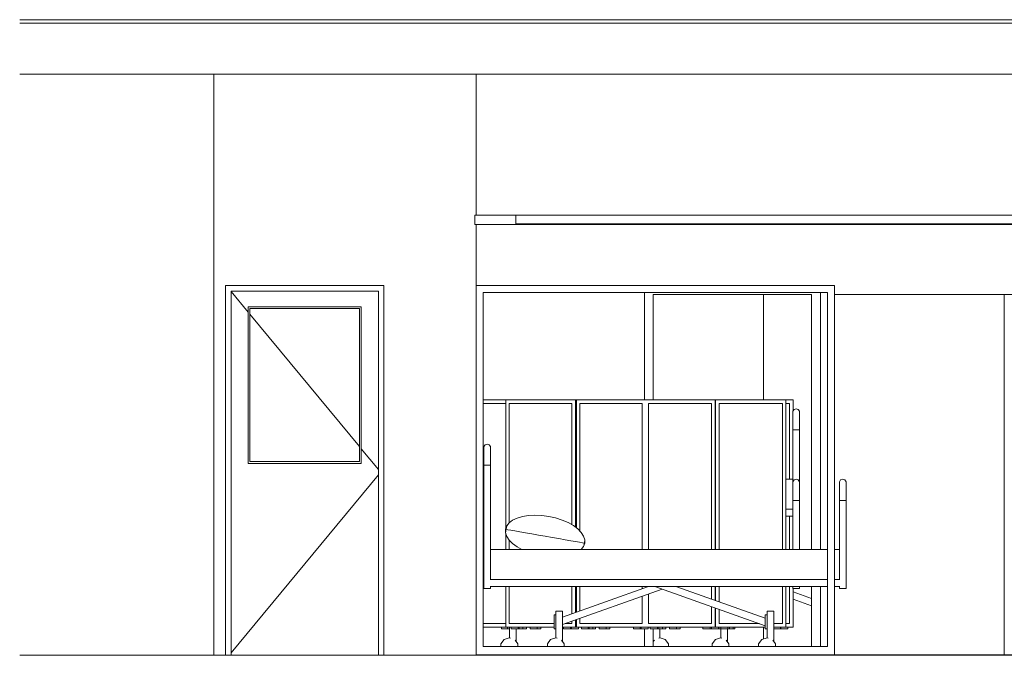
# Model space of a CAD drawing. Header units: millimetres. Extents: x -30280 to 309309, y -17460 to 4378.
# Tile 79 of 256: x 36809 to 42403, y -12544 to -8934. Entities that reach past the tile are written whole.
import ezdxf

# ---------------------------------------------------------------- set-up
doc = ezdxf.new("R2010")
doc.units = ezdxf.units.MM
doc.header["$MEASUREMENT"] = 0
doc.linetypes.add('Wipeout_Contour', pattern=[1000, 0, -1000])
for name, color, linetype, lineweight in [('P1_P2_PLANTA PRIMERA_2_10_ESTR_Fotjats_Pluma_Nº__1', 7, 'Continuous', 5), ('P1_P2_PLANTA PRIMERA_2_Nuevo_07_CR_Cel Ras pladur_Pluma_Nº__1', 7, 'Continuous', 5), ('P1_P2_PLANTA PRIMERA_2_Nuevo_07_CR_Cel Ras_lames_Pluma_Nº__1', 7, 'Continuous', 5), ('P1_P2_PLANTA PRIMERA_2_Nuevo_08_E_Envans secs_Pluma_Nº__1', 7, 'Continuous', 5), ('P1_P2_PLANTA PRIMERA_2_Nuevo_08_E_Envans secs_Pluma_Nº__47', 7, 'Continuous', 20), ('P1_P2_PLANTA PRIMERA_2_Nuevo_09_EI_Equipament_Pluma_Nº__1', 7, 'Continuous', 5), ('P1_P2_PLANTA PRIMERA_2_Nuevo_09_EI_Mobiliari general_Pluma_Nº__1', 7, 'Continuous', 5), ('P1_P2_PLANTA PRIMERA_2_Nuevo_12_FAÇ_Façana_Pluma_Nº__1', 7, 'Continuous', 5), ('P1_P2_PLANTA PRIMERA_2_Nuevo_14_PAV_Soft Light Grey 0554_Pluma_Nº__29', 7, 'Continuous', 20)]:
    doc.layers.add(name, color=color, linetype=linetype, lineweight=lineweight)
for name, color, linetype in [('P1_P2_PLANTA PRIMERA_2_12_FAÇ_Façana', 7, 'Continuous'), ('P1_P2_PLANTA PRIMERA_2_Nuevo_08_E_Envans secs', 7, 'Continuous'), ('P1_P2_PLANTA PRIMERA_2_Nuevo_09_EI_Mobiliari general', 7, 'Continuous')]:
    doc.layers.add(name, color=color, linetype=linetype)
doc.layers.add('P1_P2_PLANTA PRIMERA_2_Nuevo_08_E_Envans secs_Pluma_Nº__3', color=7, linetype='Continuous', lineweight=5, true_color=0xa4a4a4)
doc.layers.add('P1_P2_PLANTA PRIMERA_2_Nuevo_09_EI_Mobiliari general_Pluma_Nº__82', color=7, linetype='Continuous', lineweight=5, true_color=0xaaaaaa)

msp = doc.modelspace()

# ---------------------------------------------------------------- linework, layer by layer
at = {"layer": 'P1_P2_PLANTA PRIMERA_2_10_ESTR_Fotjats_Pluma_Nº__1', "color": 7, "linetype": 'Continuous', "lineweight": 5}
for p, q in [((73152, -8934.4), (36809, -8934.4)), ((73152, -8954.4), (36809, -8954.4))]:
    msp.add_line(p, q, dxfattribs=at)

# ---------------------------------------------------------------- wipeouts: each hides what was drawn before it
at = {"color": 254, "linetype": 'Wipeout_Contour', "lineweight": 0, "ltscale": 155796.56866}
msp.add_wipeout([(37912.1, -12544.4), (37912.1, -9244.4), (36809, -9244.4), (36809, -12544.4)], dxfattribs=at).dxf.layer = 'P1_P2_PLANTA PRIMERA_2_12_FAÇ_Façana'
at = {"color": 254, "linetype": 'Wipeout_Contour', "lineweight": 0, "ltscale": 171150.682094}
msp.add_wipeout([(43961, -9244.4), (39402.1, -9244.4), (39402.1, -10044.4), (43961, -10044.4)], dxfattribs=at).dxf.layer = 'P1_P2_PLANTA PRIMERA_2_Nuevo_08_E_Envans secs'
at = {"color": 254, "linetype": 'Wipeout_Contour', "lineweight": 0, "ltscale": 164294.500202}
msp.add_wipeout([(39402.1, -12494.4), (39442.1, -12494.4), (39442.1, -10484.4), (39402.1, -10484.4)], dxfattribs=at).dxf.layer = 'P1_P2_PLANTA PRIMERA_2_Nuevo_08_E_Envans secs'
at = {"color": 254, "linetype": 'Wipeout_Contour', "lineweight": 0, "ltscale": 172212.578732}
msp.add_wipeout([(41465.9, -11589.4), (41473.1, -11582.3), (41473.1, -11548.3), (41465.9, -11558.3)], dxfattribs=at).dxf.layer = 'P1_P2_PLANTA PRIMERA_2_Nuevo_09_EI_Mobiliari general'
at = {"color": 254, "linetype": 'Wipeout_Contour', "lineweight": 0, "ltscale": 172773.682903}
msp.add_wipeout([(41439.2, -12114.4), (41439.2, -12154.4), (41468.6, -12154.4), (41468.6, -12114.4)], dxfattribs=at).dxf.layer = 'P1_P2_PLANTA PRIMERA_2_Nuevo_09_EI_Mobiliari general'

# ---------------------------------------------------------------- next in the draw order: linework, layer by layer
at = {"layer": 'P1_P2_PLANTA PRIMERA_2_Nuevo_07_CR_Cel Ras pladur_Pluma_Nº__1', "color": 7, "linetype": 'Continuous', "lineweight": 5, "flags": 128}
msp.add_lwpolyline([(42627.7, -10044.4), (42327.7, -10044.4), (42027.7, -10044.4), (41727.7, -10044.4), (41427.7, -10044.4), (41127.7, -10044.4), (40827.7, -10044.4), (40527.7, -10044.4), (40227.7, -10044.4), (39927.7, -10044.4), (39627.7, -10044.4)], dxfattribs=at)

# ---------------------------------------------------------------- next in the draw order: wipeouts: each hides what was drawn before it
at = {"color": 254, "linetype": 'Wipeout_Contour', "lineweight": 0, "ltscale": 172272.524883}
msp.add_wipeout([(41465.9, -11664.4), (41473.1, -11664.4), (41473.1, -11582.3), (41465.9, -11589.4)], dxfattribs=at).dxf.layer = 'P1_P2_PLANTA PRIMERA_2_Nuevo_09_EI_Mobiliari general'

# ---------------------------------------------------------------- next in the draw order: wipeouts: each hides what was drawn before it
at = {"color": 254, "linetype": 'Wipeout_Contour', "lineweight": 0, "ltscale": 172242.87464}
msp.add_wipeout([(41473.1, -11582.3), (41484.9, -11579.6), (41484.9, -11544.4), (41473.1, -11548.3)], dxfattribs=at).dxf.layer = 'P1_P2_PLANTA PRIMERA_2_Nuevo_09_EI_Mobiliari general'

# ---------------------------------------------------------------- next in the draw order: wipeouts: each hides what was drawn before it
at = {"color": 254, "linetype": 'Wipeout_Contour', "lineweight": 0, "ltscale": 172306.51222}
msp.add_wipeout([(41473.1, -11664.4), (41484.9, -11664.4), (41484.9, -11579.6), (41473.1, -11582.3)], dxfattribs=at).dxf.layer = 'P1_P2_PLANTA PRIMERA_2_Nuevo_09_EI_Mobiliari general'

# ---------------------------------------------------------------- next in the draw order: wipeouts: each hides what was drawn before it
at = {"color": 254, "linetype": 'Wipeout_Contour', "lineweight": 0, "ltscale": 172288.170207}
msp.add_wipeout([(41484.9, -11579.6), (41496.6, -11582.3), (41496.6, -11548.3), (41484.9, -11544.4)], dxfattribs=at).dxf.layer = 'P1_P2_PLANTA PRIMERA_2_Nuevo_09_EI_Mobiliari general'

# ---------------------------------------------------------------- next in the draw order: wipeouts: each hides what was drawn before it
at = {"color": 254, "linetype": 'Wipeout_Contour', "lineweight": 0, "ltscale": 172351.791333}
msp.add_wipeout([(41484.9, -11664.4), (41496.6, -11664.4), (41496.6, -11582.3), (41484.9, -11579.6)], dxfattribs=at).dxf.layer = 'P1_P2_PLANTA PRIMERA_2_Nuevo_09_EI_Mobiliari general'

# ---------------------------------------------------------------- next in the draw order: wipeouts: each hides what was drawn before it
at = {"color": 254, "linetype": 'Wipeout_Contour', "lineweight": 0, "ltscale": 172331.160155}
msp.add_wipeout([(41496.6, -11582.3), (41503.9, -11589.4), (41503.9, -11558.3), (41496.6, -11548.3)], dxfattribs=at).dxf.layer = 'P1_P2_PLANTA PRIMERA_2_Nuevo_09_EI_Mobiliari general'

# ---------------------------------------------------------------- next in the draw order: wipeouts: each hides what was drawn before it
at = {"color": 254, "linetype": 'Wipeout_Contour', "lineweight": 0, "ltscale": 172391.065511}
msp.add_wipeout([(41496.6, -11664.4), (41503.9, -11664.4), (41503.9, -11589.4), (41496.6, -11582.3)], dxfattribs=at).dxf.layer = 'P1_P2_PLANTA PRIMERA_2_Nuevo_09_EI_Mobiliari general'

# ---------------------------------------------------------------- next in the draw order: wipeouts: each hides what was drawn before it
at = {"color": 254, "linetype": 'Wipeout_Contour', "lineweight": 0, "ltscale": 345417.620035}
msp.add_wipeout([(41473.1, -11664.4), (41465.9, -11664.4), (41465.9, -12114.4), (41468.6, -12114.4), (41468.6, -12154.4), (41465.9, -12154.4), (41465.9, -12164.4), (41473.1, -12164.4)], dxfattribs=at).dxf.layer = 'P1_P2_PLANTA PRIMERA_2_Nuevo_09_EI_Mobiliari general'

# ---------------------------------------------------------------- next in the draw order: wipeouts: each hides what was drawn before it
at = {"color": 254, "linetype": 'Wipeout_Contour', "lineweight": 0, "ltscale": 172627.638776}
msp.add_wipeout([(41473.1, -11664.4), (41473.1, -12164.4), (41484.9, -12164.4), (41484.9, -11664.4)], dxfattribs=at).dxf.layer = 'P1_P2_PLANTA PRIMERA_2_Nuevo_09_EI_Mobiliari general'

# ---------------------------------------------------------------- next in the draw order: wipeouts: each hides what was drawn before it
at = {"color": 254, "linetype": 'Wipeout_Contour', "lineweight": 0, "ltscale": 172672.833984}
msp.add_wipeout([(41484.9, -11664.4), (41484.9, -12164.4), (41496.6, -12164.4), (41496.6, -11664.4)], dxfattribs=at).dxf.layer = 'P1_P2_PLANTA PRIMERA_2_Nuevo_09_EI_Mobiliari general'

# ---------------------------------------------------------------- next in the draw order: wipeouts: each hides what was drawn before it
at = {"color": 254, "linetype": 'Wipeout_Contour', "lineweight": 0, "ltscale": 172709.398286}
msp.add_wipeout([(41496.6, -11664.4), (41496.6, -12164.4), (41503.9, -12164.4), (41503.9, -11664.4)], dxfattribs=at).dxf.layer = 'P1_P2_PLANTA PRIMERA_2_Nuevo_09_EI_Mobiliari general'
at = {"color": 254, "linetype": 'Wipeout_Contour', "lineweight": 0, "ltscale": 172578.549978}
msp.add_wipeout([(41439.2, -11944.4), (41439.2, -11984.4), (41465.9, -11984.4), (41465.9, -11944.4)], dxfattribs=at).dxf.layer = 'P1_P2_PLANTA PRIMERA_2_Nuevo_09_EI_Mobiliari general'

# ---------------------------------------------------------------- next in the draw order: wipeouts: each hides what was drawn before it
at = {"color": 254, "linetype": 'Wipeout_Contour', "lineweight": 0, "ltscale": 172673.308296}
msp.add_wipeout([(41439.2, -11984.4), (41439.2, -12114.4), (41465.9, -12114.4), (41465.9, -11984.4)], dxfattribs=at).dxf.layer = 'P1_P2_PLANTA PRIMERA_2_Nuevo_09_EI_Mobiliari general'

# ---------------------------------------------------------------- next in the draw order: wipeouts: each hides what was drawn before it
at = {"color": 254, "linetype": 'Wipeout_Contour', "lineweight": 0, "ltscale": 734609.171864}
msp.add_wipeout([(41439.2, -10494.4), (41439.2, -11944.4), (41465.9, -11944.4), (41465.9, -11558.3), (41473.1, -11548.3), (41484.9, -11544.4), (41496.6, -11548.3), (41503.9, -11558.3), (41503.9, -11598.1), (41503.9, -11664.4), (41503.9, -12164.4), (41465.9, -12164.4), (41465.9, -12154.4), (41439.2, -12154.4), (41439.2, -12542.4), (42403.1, -12542.4), (42403.1, -10494.4)], dxfattribs=at).dxf.layer = 'P1_P2_PLANTA PRIMERA_2_Nuevo_08_E_Envans secs'

# ---------------------------------------------------------------- next in the draw order: linework, layer by layer
at = {"layer": 'P1_P2_PLANTA PRIMERA_2_Nuevo_09_EI_Mobiliari general_Pluma_Nº__1', "color": 7, "linetype": 'Continuous', "lineweight": 5}
for p, q in [((41473.1, -11548.3), (41484.9, -11544.4)), ((41484.9, -11544.4), (41496.6, -11548.3)), ((41496.6, -11548.3), (41503.9, -11558.3)), ((41503.9, -11558.3), (41503.9, -11589.4)), ((41503.9, -11589.4), (41503.9, -11664.4)), ((41473.1, -11664.4), (41484.9, -11664.4)), ((41484.9, -11664.4), (41496.6, -11664.4)), ((41496.6, -11664.4), (41503.9, -11664.4)), ((41503.9, -11664.4), (41503.9, -12164.4)), ((41473.1, -12164.4), (41484.9, -12164.4)), ((41484.9, -12164.4), (41496.6, -12164.4)), ((41496.6, -12164.4), (41503.9, -12164.4))]:
    msp.add_line(p, q, dxfattribs=at)

# ---------------------------------------------------------------- next in the draw order: wipeouts: each hides what was drawn before it
at = {"color": 254, "linetype": 'Wipeout_Contour', "lineweight": 0, "ltscale": 171976.494733}
msp.add_wipeout([(41439.2, -10484.4), (41399.2, -10484.4), (41399.2, -12494.4), (41439.2, -12494.4)], dxfattribs=at).dxf.layer = 'P1_P2_PLANTA PRIMERA_2_Nuevo_08_E_Envans secs'

# ---------------------------------------------------------------- next in the draw order: linework, layer by layer
at = {"layer": 'P1_P2_PLANTA PRIMERA_2_Nuevo_09_EI_Mobiliari general_Pluma_Nº__1', "color": 7, "linetype": 'Continuous', "lineweight": 5}
for p, q in [((41465.9, -11558.3), (41473.1, -11548.3)), ((41465.9, -11558.3), (41465.9, -11589.4)), ((41465.9, -11589.4), (41465.9, -11664.4)), ((41465.9, -11664.4), (41473.1, -11664.4)), ((41465.9, -11664.4), (41465.9, -12114.4)), ((41465.9, -11944.4), (41439.2, -11944.4)), ((41468.6, -12114.4), (41439.2, -12114.4)), ((41468.6, -12154.4), (41439.2, -12154.4)), ((41465.9, -12154.4), (41465.9, -12164.4)), ((41465.9, -12164.4), (41473.1, -12164.4))]:
    msp.add_line(p, q, dxfattribs=at)

# ---------------------------------------------------------------- next in the draw order: wipeouts: each hides what was drawn before it
at = {"color": 254, "linetype": 'Wipeout_Contour', "lineweight": 0, "ltscale": 250534.401952}
msp.add_wipeout([(39402.1, -10444.4), (39402.1, -10484.4), (39442.1, -10484.4), (41399.2, -10484.4), (41439.2, -10484.4), (41439.2, -10444.4)], dxfattribs=at).dxf.layer = 'P1_P2_PLANTA PRIMERA_2_Nuevo_08_E_Envans secs'
at = {"color": 254, "linetype": 'Wipeout_Contour', "lineweight": 0, "ltscale": 336592.93086}
msp.add_wipeout([(39442.1, -12494.4), (39402.1, -12494.4), (39402.1, -12544.4), (39407.1, -12544.4), (39407.1, -12542.4), (41439.2, -12542.4), (41439.2, -12494.4), (41399.2, -12494.4)], dxfattribs=at).dxf.layer = 'P1_P2_PLANTA PRIMERA_2_Nuevo_08_E_Envans secs'

# ---------------------------------------------------------------- next in the draw order: linework, layer by layer
at = {"layer": 'P1_P2_PLANTA PRIMERA_2_Nuevo_08_E_Envans secs_Pluma_Nº__1', "color": 7, "linetype": 'Continuous', "lineweight": 5}
msp.add_line((41439.2, -12494.4), (41439.2, -12542.4), dxfattribs=at)

# ---------------------------------------------------------------- next in the draw order: wipeouts: each hides what was drawn before it
at = {"color": 254, "linetype": 'Wipeout_Contour', "lineweight": 0, "ltscale": 168135.366665}
msp.add_wipeout([(41399.2, -12494.4), (41399.2, -10484.4), (39442.1, -10484.4), (39442.1, -12494.4)], dxfattribs=at).dxf.layer = 'P1_P2_PLANTA PRIMERA_2_Nuevo_08_E_Envans secs'

# ---------------------------------------------------------------- next in the draw order: linework, layer by layer
at = {"layer": 'P1_P2_PLANTA PRIMERA_2_Nuevo_08_E_Envans secs_Pluma_Nº__1', "color": 7, "linetype": 'Continuous', "lineweight": 5}
for p, q in [((41308.6, -12494.4), (41308.6, -12154.4)), ((41358.6, -12154.4), (41358.6, -12494.4)), ((40358.6, -12494.4), (40358.6, -12394.4)), ((40408.6, -12394.4), (40408.6, -12494.4)), ((39442.1, -12494.4), (41399.2, -12494.4))]:
    msp.add_line(p, q, dxfattribs=at)
at = {"layer": 'P1_P2_PLANTA PRIMERA_2_Nuevo_09_EI_Equipament_Pluma_Nº__1', "color": 7, "linetype": 'Continuous', "lineweight": 5}
for p, q in [((39442.1, -11094.4), (39570.4, -11094.4)), ((39570.4, -11114.4), (39442.1, -11114.4)), ((41201.8, -11558.3), (41209.1, -11548.3)), ((41201.8, -11558.3), (41201.8, -11589.4)), ((41209.1, -11548.3), (41220.8, -11544.4)), ((41220.8, -11544.4), (41232.6, -11548.3)), ((41232.6, -11548.3), (41239.8, -11558.3)), ((41239.8, -11558.3), (41239.8, -11589.4)), ((41201.8, -11589.4), (41201.8, -11664.4)), ((41239.8, -11589.4), (41239.8, -11664.4)), ((41201.8, -11664.4), (41209.1, -11664.4)), ((41201.8, -11664.4), (41201.8, -11944.4)), ((41209.1, -11664.4), (41220.8, -11664.4)), ((41220.8, -11664.4), (41232.6, -11664.4)), ((41232.6, -11664.4), (41239.8, -11664.4)), ((41239.8, -11664.4), (41239.8, -11944.4)), ((41201.8, -12154.4), (41201.8, -12164.4)), ((41201.8, -12164.4), (41209.1, -12164.4)), ((41209.1, -12164.4), (41220.8, -12164.4)), ((41220.8, -12164.4), (41232.6, -12164.4)), ((41232.6, -12164.4), (41239.8, -12164.4)), ((41239.8, -12154.4), (41239.8, -12164.4)), ((39442.1, -12364.4), (39570.4, -12364.4)), ((39570.4, -12384.4), (39442.1, -12384.4)), ((39546.5, -12394.4), (39546.5, -12384.4)), ((39550.2, -12394.4), (39546.5, -12394.4)), ((39563.3, -12394.4), (39550.2, -12394.4)), ((39578.1, -12394.4), (39563.3, -12394.4)), ((39580.8, -12394.4), (39578.1, -12394.4)), ((39580.8, -12394.4), (39580.8, -12384.4)), ((39591.8, -12394.4), (39580.8, -12394.4)), ((39591.8, -12444.8), (39591.8, -12384.4)), ((39629.8, -12467.2), (39629.8, -12394.4)), ((39646.8, -12394.4), (39641.1, -12394.4)), ((39646.8, -12394.4), (39646.8, -12384.4)), ((39660.1, -12394.4), (39646.8, -12394.4)), ((39668, -12394.4), (39660.1, -12394.4)), ((39668, -12394.4), (39668, -12384.4)), ((39671.7, -12394.4), (39668, -12394.4)), ((39684.6, -12394.4), (39671.7, -12394.4)), ((39687.8, -12394.4), (39684.6, -12394.4)), ((39687.8, -12394.4), (39687.8, -12384.4)), ((39709.3, -12394.4), (39709.3, -12384.4)), ((39717.5, -12394.4), (39709.3, -12394.4)), ((39732.5, -12394.4), (39717.5, -12394.4)), ((39745.4, -12394.4), (39732.5, -12394.4)), ((39748.7, -12394.4), (39745.4, -12394.4)), ((39748.7, -12394.4), (39748.7, -12384.4)), ((39753.6, -12394.4), (39748.7, -12394.4)), ((39766.5, -12394.4), (39753.6, -12394.4)), ((39769.8, -12394.4), (39766.5, -12394.4)), ((39769.8, -12394.4), (39769.8, -12384.4)), ((39943.8, -12394.4), (39943.8, -12384.4)), ((39952, -12394.4), (39943.8, -12394.4)), ((39967, -12394.4), (39952, -12394.4)), ((39979.9, -12394.4), (39967, -12394.4)), ((39983.2, -12394.4), (39979.9, -12394.4)), ((39983.2, -12394.4), (39983.2, -12384.4)), ((40040.7, -12394.4), (40039.6, -12394.4)), ((40044, -12394.4), (40040.7, -12394.4)), ((40044, -12394.4), (40044, -12384.4)), ((40048.9, -12394.4), (40044, -12394.4)), ((40061.8, -12394.4), (40048.9, -12394.4)), ((40065.1, -12394.4), (40061.8, -12394.4)), ((40065.1, -12394.4), (40065.1, -12384.4)), ((40073.3, -12394.4), (40065.1, -12394.4)), ((40080.1, -12394.4), (40073.3, -12394.4)), ((40080.1, -12394.4), (40080.1, -12384.4)), ((40101, -12394.4), (40101, -12384.4)), ((40105.9, -12394.4), (40101, -12394.4)), ((40119.6, -12394.4), (40105.9, -12394.4)), ((40134.1, -12394.4), (40119.6, -12394.4)), ((40140.9, -12394.4), (40134.1, -12394.4)), ((40140.9, -12394.4), (40140.9, -12384.4)), ((40155.2, -12394.4), (40140.9, -12394.4)), ((40162, -12394.4), (40155.2, -12394.4)), ((40162, -12394.4), (40162, -12384.4)), ((40339.5, -12394.4), (40339.5, -12384.4)), ((40344.3, -12394.4), (40339.5, -12394.4)), ((40358, -12394.4), (40344.3, -12394.4)), ((40372.6, -12394.4), (40358, -12394.4)), ((40379.4, -12394.4), (40372.6, -12394.4)), ((40379.4, -12394.4), (40379.4, -12384.4)), ((40433.4, -12394.4), (40431.8, -12394.4)), ((40440.2, -12394.4), (40433.4, -12394.4)), ((40440.2, -12394.4), (40440.2, -12384.4)), ((40454.5, -12394.4), (40440.2, -12394.4)), ((40461.3, -12394.4), (40454.5, -12394.4)), ((40461.3, -12394.4), (40461.3, -12384.4)), ((40475.1, -12394.4), (40461.3, -12394.4)), ((40480.3, -12394.4), (40475.1, -12394.4)), ((40480.3, -12394.4), (40480.3, -12384.4)), ((40501.2, -12394.4), (40501.2, -12384.4)), ((40507.6, -12394.4), (40501.2, -12394.4)), ((40522, -12394.4), (40507.6, -12394.4)), ((40535.9, -12394.4), (40522, -12394.4)), ((40541.2, -12394.4), (40535.9, -12394.4)), ((40541.2, -12394.4), (40541.2, -12384.4)), ((40543.1, -12394.4), (40541.2, -12394.4)), ((40557, -12394.4), (40543.1, -12394.4)), ((40562.3, -12394.4), (40557, -12394.4)), ((40562.3, -12394.4), (40562.3, -12384.4)), ((40740.1, -12394.4), (40740.1, -12384.4)), ((40746.6, -12394.4), (40740.1, -12394.4)), ((40760.9, -12394.4), (40746.6, -12394.4)), ((40774.8, -12394.4), (40760.9, -12394.4)), ((40780.1, -12394.4), (40774.8, -12394.4)), ((40780.1, -12394.4), (40780.1, -12384.4)), ((40780.8, -12394.4), (40780.8, -12384.4)), ((40791.8, -12394.4), (40780.8, -12394.4)), ((40791.8, -12444.8), (40791.8, -12384.4)), ((40829.8, -12467.2), (40829.8, -12394.4)), ((40835.6, -12394.4), (40832.1, -12394.4)), ((40840.9, -12394.4), (40835.6, -12394.4)), ((40840.9, -12394.4), (40840.9, -12384.4)), ((40842.9, -12394.4), (40840.9, -12394.4)), ((40856.8, -12394.4), (40842.9, -12394.4)), ((40862, -12394.4), (40856.8, -12394.4)), ((40862, -12394.4), (40862, -12384.4)), ((39543.3, -12479), (39561.4, -12454)), ((39561.4, -12454), (39590.8, -12444.4)), ((39590.8, -12444.4), (39598.2, -12446.8)), ((39623.4, -12458.4), (39638.4, -12479)), ((40743.3, -12479), (40761.4, -12454)), ((40761.4, -12454), (40790.8, -12444.4)), ((40790.8, -12444.4), (40798.2, -12446.8)), ((40823.4, -12458.4), (40838.4, -12479)), ((39543.3, -12494.4), (39543.3, -12479)), ((39638.4, -12479), (39638.4, -12494.4)), ((40743.3, -12494.4), (40743.3, -12479)), ((40838.4, -12479), (40838.4, -12494.4))]:
    msp.add_line(p, q, dxfattribs=at)
at = {"layer": 'P1_P2_PLANTA PRIMERA_2_Nuevo_09_EI_Mobiliari general_Pluma_Nº__1', "color": 7, "linetype": 'Continuous', "lineweight": 5}
for p, q in [((39570.4, -11826.8), (39570.4, -11094.4)), ((39570.4, -11094.4), (39965.9, -11094.4)), ((39946.1, -11114.4), (39590.1, -11114.4)), ((39590.1, -11114.4), (39590.1, -11792.4)), ((39946.1, -11802.7), (39946.1, -11114.4)), ((39965.9, -11094.4), (39965.9, -11815.8)), ((39968.9, -11094.4), (39965.9, -11094.4)), ((39968.9, -11094.4), (39972.4, -11094.4)), ((39968.9, -11094.4), (39968.9, -11818)), ((39972.4, -11820.6), (39972.4, -11094.4)), ((39972.4, -11094.4), (40363.7, -11094.4)), ((40346.5, -11114.4), (39992.1, -11114.4)), ((39992.1, -11114.4), (39992.1, -11838.5)), ((40346.5, -11944.4), (40346.5, -11114.4)), ((40363.7, -11094.4), (40760.3, -11094.4)), ((40740.4, -11114.4), (40381.2, -11114.4)), ((40381.2, -11114.4), (40381.2, -11944.4)), ((40740.4, -11944.4), (40740.4, -11114.4)), ((40760.3, -11094.4), (40760.3, -11944.4)), ((40761.7, -11094.4), (40760.3, -11094.4)), ((40761.7, -11944.4), (40761.7, -11094.4)), ((40761.7, -11094.4), (40762.5, -11094.4)), ((40762.5, -11944.4), (40762.5, -11094.4)), ((40762.5, -11094.4), (41162.2, -11094.4)), ((41142.2, -11114.4), (40782.5, -11114.4)), ((40782.5, -11114.4), (40782.5, -11944.4)), ((41142.2, -11944.4), (41142.2, -11114.4)), ((41162.2, -11094.4), (41162.2, -11944.4)), ((41162.2, -11094.4), (41203.1, -11094.4)), ((41183.1, -11114.4), (41162.2, -11114.4)), ((41183.1, -11544.4), (41183.1, -11114.4)), ((41203.1, -11094.4), (41203.1, -11156.5)), ((41201.8, -11158.3), (41209.1, -11148.3)), ((41201.8, -11158.3), (41201.8, -11189.4)), ((41209.1, -11148.3), (41220.8, -11144.4)), ((41220.8, -11144.4), (41232.6, -11148.3)), ((41232.6, -11148.3), (41239.8, -11158.3)), ((41239.8, -11158.3), (41239.8, -11189.4)), ((41201.8, -11189.4), (41201.8, -11264.4)), ((41239.8, -11189.4), (41239.8, -11264.4)), ((41201.8, -11264.4), (41209.1, -11264.4)), ((41201.8, -11264.4), (41201.8, -11558.3)), ((41209.1, -11264.4), (41220.8, -11264.4)), ((41220.8, -11264.4), (41232.6, -11264.4)), ((41232.6, -11264.4), (41239.8, -11264.4)), ((41239.8, -11264.4), (41239.8, -11558.3)), ((39445.9, -11358.3), (39453.1, -11348.3)), ((39453.1, -11348.3), (39464.9, -11344.4)), ((39464.9, -11344.4), (39476.6, -11348.3)), ((39476.6, -11348.3), (39483.9, -11358.3)), ((39445.9, -11358.3), (39445.9, -11389.4)), ((39445.9, -11389.4), (39445.9, -11464.4)), ((39483.9, -11358.3), (39483.9, -11389.4)), ((39483.9, -11389.4), (39483.9, -11464.4)), ((39445.9, -11464.4), (39453.1, -11464.4)), ((39445.9, -11464.4), (39445.9, -12164.4)), ((39453.1, -11464.4), (39464.9, -11464.4)), ((39464.9, -11464.4), (39476.6, -11464.4)), ((39476.6, -11464.4), (39483.9, -11464.4)), ((39483.9, -11464.4), (39483.9, -12114.4)), ((41201.8, -11544.4), (41162.2, -11544.4)), ((41201.8, -11714.4), (41162.2, -11714.4)), ((39590.1, -11792.4), (39576.6, -11809.6)), ((39609.8, -11777.6), (39590.1, -11792.4)), ((39635.2, -11765.5), (39609.8, -11777.6)), ((39665.4, -11756.5), (39635.2, -11765.5)), ((39699.5, -11750.9), (39665.4, -11756.5)), ((39736.5, -11748.9), (39699.5, -11750.9)), ((39775.3, -11750.5), (39736.5, -11748.9)), ((39814.7, -11755.7), (39775.3, -11750.5)), ((39853.5, -11764.3), (39814.7, -11755.7)), ((39890.5, -11776), (39853.5, -11764.3)), ((39924.6, -11790.6), (39890.5, -11776)), ((39954.8, -11807.5), (39924.6, -11790.6)), ((41201.8, -11754.4), (41162.2, -11754.4)), ((41183.1, -11944.4), (41183.1, -11754.4)), ((39576.6, -11809.6), (39569.7, -11828.5)), ((39575.8, -11814.5), (39569.7, -11828.5)), ((39574.9, -11819.4), (39569.7, -11828.5)), ((39574, -11824.3), (39569.7, -11828.5)), ((39569.7, -11848.7), (39569.7, -11828.5)), ((39570.6, -11843.8), (39569.7, -11828.5)), ((39571.4, -11838.9), (39569.7, -11828.5)), ((39572.3, -11834), (39569.7, -11828.5)), ((39573.2, -11829.1), (39569.7, -11828.5)), ((39576.5, -11869.4), (39569.7, -11848.7)), ((39570.4, -11944.4), (39570.4, -11850.6)), ((39583.3, -11830.9), (39573.2, -11829.1)), ((39599.9, -11833.9), (39583.3, -11830.9)), ((39622.4, -11837.8), (39599.9, -11833.9)), ((39650.2, -11842.7), (39622.4, -11837.8)), ((39682.3, -11848.4), (39650.2, -11842.7)), ((39717.9, -11854.7), (39682.3, -11848.4)), ((39755.8, -11861.3), (39717.9, -11854.7)), ((39980.1, -11826.3), (39954.8, -11807.5)), ((39999.8, -11846.3), (39980.1, -11826.3)), ((40013.2, -11867), (39999.8, -11846.3)), ((39590, -11890.1), (39576.5, -11869.4)), ((39609.7, -11910.2), (39590, -11890.1)), ((39590.1, -11890.3), (39590.1, -11944.4)), ((39635, -11928.9), (39609.7, -11910.2)), ((39794.9, -11868.2), (39755.8, -11861.3)), ((39834, -11875.1), (39794.9, -11868.2)), ((39871.9, -11881.8), (39834, -11875.1)), ((39907.4, -11888.1), (39871.9, -11881.8)), ((39939.6, -11893.8), (39907.4, -11888.1)), ((39967.3, -11898.6), (39939.6, -11893.8)), ((39989.8, -11902.6), (39967.3, -11898.6)), ((40006.4, -11905.5), (39989.8, -11902.6)), ((40016.6, -11907.3), (40006.4, -11905.5)), ((40020, -11907.9), (40013.1, -11926.9)), ((40020, -11887.8), (40013.2, -11867)), ((40020, -11907.9), (40014, -11922)), ((40020, -11907.9), (40014.9, -11917.1)), ((40020, -11907.9), (40015.7, -11912.2)), ((40020, -11907.9), (40016.6, -11907.3)), ((40020, -11907.9), (40017.4, -11902.4)), ((40020, -11907.9), (40018.3, -11897.6)), ((40020, -11907.9), (40019.2, -11892.7)), ((40020, -11907.9), (40020, -11887.8)), ((41399.2, -11944.4), (39483.9, -11944.4)), ((39662.6, -11944.4), (39635, -11928.9)), ((39999.6, -11944), (39999.1, -11944.4)), ((40013.1, -11926.9), (39999.6, -11944)), ((41399.2, -12114.4), (39481.1, -12114.4)), ((39445.9, -12164.4), (39453.1, -12164.4)), ((39453.1, -12164.4), (39464.9, -12164.4)), ((39464.9, -12164.4), (39476.6, -12164.4)), ((39476.6, -12164.4), (39483.9, -12164.4)), ((41399.2, -12154.4), (39481.1, -12154.4)), ((39483.9, -12154.4), (39483.9, -12164.4)), ((39570.4, -12384.4), (39570.4, -12154.4)), ((39590.1, -12154.4), (39590.1, -12364.4)), ((39893.9, -12327.1), (40382.3, -12154.4)), ((39893.9, -12369.5), (40459.9, -12169.4)), ((39946.1, -12308.6), (39946.1, -12154.4)), ((39965.9, -12154.4), (39965.9, -12301.6)), ((39968.9, -12154.4), (39968.9, -12300.6)), ((39972.4, -12299.3), (39972.4, -12154.4)), ((39992.1, -12154.4), (39992.1, -12292.4)), ((40346.5, -12167.1), (40346.5, -12154.4)), ((40381.2, -12154.4), (40381.2, -12154.8)), ((41044.9, -12376.3), (40417.5, -12154.4)), ((41044.9, -12333.8), (40537.5, -12154.4)), ((40740.4, -12226.2), (40740.4, -12154.4)), ((40760.3, -12154.4), (40760.3, -12233.2)), ((40761.7, -12233.7), (40761.7, -12154.4)), ((40762.5, -12234), (40762.5, -12154.4)), ((40782.5, -12154.4), (40782.5, -12241.1)), ((41142.2, -12364.4), (41142.2, -12154.4)), ((41162.2, -12154.4), (41162.2, -12384.4)), ((41183.1, -12364.4), (41183.1, -12154.4)), ((41203.1, -12164.4), (41203.1, -12384.4)), ((40346.5, -12364.4), (40346.5, -12209.5)), ((40381.2, -12197.2), (40381.2, -12364.4)), ((39863.1, -12294.4), (39855.9, -12294.4)), ((39855.9, -12444.8), (39855.9, -12294.4)), ((39874.9, -12294.4), (39863.1, -12294.4)), ((39886.6, -12294.4), (39874.9, -12294.4)), ((39893.9, -12294.4), (39886.6, -12294.4)), ((39893.9, -12467.2), (39893.9, -12294.4)), ((40740.4, -12364.4), (40740.4, -12268.6)), ((40760.3, -12275.7), (40760.3, -12384.4)), ((40761.7, -12384.4), (40761.7, -12276.1)), ((40762.5, -12384.4), (40762.5, -12276.4)), ((40782.5, -12283.5), (40782.5, -12364.4)), ((41063.1, -12294.4), (41055.9, -12294.4)), ((41055.9, -12444.8), (41055.9, -12294.4)), ((41074.9, -12294.4), (41063.1, -12294.4)), ((41086.6, -12294.4), (41074.9, -12294.4)), ((41093.9, -12294.4), (41086.6, -12294.4)), ((41093.9, -12467.2), (41093.9, -12294.4)), ((39844.9, -12394.4), (39844.9, -12314.4)), ((39844.9, -12314.4), (39855.9, -12314.4)), ((39946.1, -12364.4), (39946.1, -12351.1)), ((39965.9, -12344.1), (39965.9, -12384.4)), ((39968.9, -12343), (39968.9, -12384.4)), ((39972.4, -12384.4), (39972.4, -12341.8)), ((39992.1, -12334.8), (39992.1, -12364.4)), ((41044.9, -12394.4), (41044.9, -12314.4)), ((41044.9, -12314.4), (41055.9, -12314.4)), ((39604.1, -12384.4), (39570.4, -12384.4)), ((39590.1, -12364.4), (39844.9, -12364.4)), ((39601.5, -12394.4), (39601.5, -12384.4)), ((39605.2, -12394.4), (39601.5, -12394.4)), ((39605.2, -12384.4), (39604.1, -12384.4)), ((39618.3, -12384.4), (39605.2, -12384.4)), ((39618.3, -12394.4), (39605.2, -12394.4)), ((39633.2, -12384.4), (39618.3, -12384.4)), ((39633.2, -12394.4), (39618.3, -12394.4)), ((39635.5, -12384.4), (39633.2, -12384.4)), ((39641.1, -12394.4), (39633.2, -12394.4)), ((39844.9, -12384.4), (39635.5, -12384.4)), ((39641.1, -12394.4), (39641.1, -12384.4)), ((39855.9, -12394.4), (39844.9, -12394.4)), ((39900.8, -12384.4), (39893.9, -12384.4)), ((39898.2, -12394.4), (39898.2, -12384.4)), ((39901.9, -12394.4), (39898.2, -12394.4)), ((39901.9, -12384.4), (39900.8, -12384.4)), ((39915, -12384.4), (39901.9, -12384.4)), ((39915, -12394.4), (39901.9, -12394.4)), ((39908.3, -12364.4), (39946.1, -12364.4)), ((39929.8, -12384.4), (39915, -12384.4)), ((39929.8, -12394.4), (39915, -12394.4)), ((39932.2, -12384.4), (39929.8, -12384.4)), ((39937.7, -12394.4), (39929.8, -12394.4)), ((39965.9, -12384.4), (39932.2, -12384.4)), ((39937.7, -12394.4), (39937.7, -12384.4)), ((39939.1, -12394.4), (39939.1, -12384.4)), ((39942.8, -12394.4), (39939.1, -12394.4)), ((39943.8, -12394.4), (39942.8, -12394.4)), ((39968.9, -12384.4), (39965.9, -12384.4)), ((39968.9, -12384.4), (39972.4, -12384.4)), ((40006, -12384.4), (39972.4, -12384.4)), ((39992.1, -12364.4), (40346.5, -12364.4)), ((40000.2, -12394.4), (40000.2, -12384.4)), ((40008.4, -12394.4), (40000.2, -12394.4)), ((40008.4, -12384.4), (40006, -12384.4)), ((40023.4, -12384.4), (40008.4, -12384.4)), ((40023.4, -12394.4), (40008.4, -12394.4)), ((40036.3, -12384.4), (40023.4, -12384.4)), ((40036.3, -12394.4), (40023.4, -12394.4)), ((40037.2, -12384.4), (40036.3, -12384.4)), ((40039.6, -12394.4), (40036.3, -12394.4)), ((40301.3, -12384.4), (40037.2, -12384.4)), ((40039.6, -12394.4), (40039.6, -12384.4)), ((40080.1, -12394.4), (40080.5, -12384.4)), ((40080.5, -12394.4), (40080.1, -12394.4)), ((40295.5, -12394.4), (40295.5, -12384.4)), ((40303.8, -12394.4), (40295.5, -12394.4)), ((40303.8, -12384.4), (40301.3, -12384.4)), ((40318.7, -12384.4), (40303.8, -12384.4)), ((40318.7, -12394.4), (40303.8, -12394.4)), ((40331.6, -12384.4), (40318.7, -12384.4)), ((40331.6, -12394.4), (40318.7, -12394.4)), ((40332.6, -12384.4), (40331.6, -12384.4)), ((40334.9, -12394.4), (40331.6, -12394.4)), ((40363.7, -12384.4), (40332.6, -12384.4)), ((40334.9, -12394.4), (40334.9, -12384.4)), ((40336.4, -12394.4), (40336.4, -12384.4)), ((40339.5, -12394.4), (40336.4, -12394.4)), ((40395.3, -12384.4), (40363.7, -12384.4)), ((40381.2, -12364.4), (40740.4, -12364.4)), ((40391.9, -12394.4), (40391.9, -12384.4)), ((40396.8, -12394.4), (40391.9, -12394.4)), ((40396.8, -12384.4), (40395.3, -12384.4)), ((40410.5, -12384.4), (40396.8, -12384.4)), ((40410.5, -12394.4), (40396.8, -12394.4)), ((40425, -12384.4), (40410.5, -12384.4)), ((40425, -12394.4), (40410.5, -12394.4)), ((40427, -12384.4), (40425, -12384.4)), ((40431.8, -12394.4), (40425, -12394.4)), ((40694.6, -12384.4), (40427, -12384.4)), ((40431.8, -12394.4), (40431.8, -12384.4)), ((40691.2, -12394.4), (40691.2, -12384.4)), ((40696.1, -12394.4), (40691.2, -12394.4)), ((40696.1, -12384.4), (40694.6, -12384.4)), ((40709.8, -12384.4), (40696.1, -12384.4)), ((40709.8, -12394.4), (40696.1, -12394.4)), ((40724.3, -12384.4), (40709.8, -12384.4)), ((40724.3, -12394.4), (40709.8, -12394.4)), ((40726.3, -12384.4), (40724.3, -12384.4)), ((40731.1, -12394.4), (40724.3, -12394.4)), ((40760.3, -12384.4), (40726.3, -12384.4)), ((40731.1, -12394.4), (40731.1, -12384.4)), ((40732.1, -12394.4), (40732.1, -12384.4)), ((40737, -12394.4), (40732.1, -12394.4)), ((40740.1, -12394.4), (40737, -12394.4)), ((40761.7, -12384.4), (40760.3, -12384.4)), ((40761.7, -12384.4), (40762.5, -12384.4)), ((40796.7, -12384.4), (40762.5, -12384.4)), ((40782.5, -12364.4), (41011.4, -12364.4)), ((40792.1, -12394.4), (40792.1, -12384.4)), ((40798.5, -12394.4), (40792.1, -12394.4)), ((40798.5, -12384.4), (40796.7, -12384.4)), ((40812.9, -12384.4), (40798.5, -12384.4)), ((40812.9, -12394.4), (40798.5, -12394.4)), ((40826.8, -12384.4), (40812.9, -12384.4)), ((40826.8, -12394.4), (40812.9, -12394.4)), ((40828.3, -12384.4), (40826.8, -12384.4)), ((40832.1, -12394.4), (40826.8, -12394.4)), ((41044.9, -12384.4), (40828.3, -12384.4)), ((40832.1, -12394.4), (40832.1, -12384.4)), ((40867.7, -12394.4), (40862, -12394.4)), ((40873, -12394.4), (40867.7, -12394.4)), ((40873, -12394.4), (40873, -12384.4)), ((41055.9, -12394.4), (41044.9, -12394.4)), ((41093.9, -12364.4), (41142.2, -12364.4)), ((41096.4, -12384.4), (41093.9, -12384.4)), ((41098.3, -12394.4), (41093.9, -12394.4)), ((41098.3, -12384.4), (41096.4, -12384.4)), ((41112.7, -12384.4), (41098.3, -12384.4)), ((41112.7, -12394.4), (41098.3, -12394.4)), ((41126.5, -12384.4), (41112.7, -12384.4)), ((41126.5, -12394.4), (41112.7, -12394.4)), ((41128.1, -12384.4), (41126.5, -12384.4)), ((41131.8, -12394.4), (41126.5, -12394.4)), ((41162.2, -12384.4), (41128.1, -12384.4)), ((41131.8, -12394.4), (41131.8, -12384.4)), ((41132.7, -12394.4), (41132.7, -12384.4)), ((41139.2, -12394.4), (41132.7, -12394.4)), ((41153.6, -12394.4), (41139.2, -12394.4)), ((41167.4, -12394.4), (41153.6, -12394.4)), ((41162.2, -12364.4), (41183.1, -12364.4)), ((41167.4, -12384.4), (41162.2, -12384.4)), ((41169, -12384.4), (41167.4, -12384.4)), ((41172.7, -12394.4), (41167.4, -12394.4)), ((41203.1, -12384.4), (41169, -12384.4)), ((41172.7, -12394.4), (41172.7, -12384.4)), ((39807.3, -12479), (39825.5, -12454)), ((39825.5, -12454), (39854.9, -12444.4)), ((39854.9, -12444.4), (39862.3, -12446.8)), ((39887.5, -12458.4), (39902.4, -12479)), ((41007.3, -12479), (41025.5, -12454)), ((41025.5, -12454), (41054.9, -12444.4)), ((41054.9, -12444.4), (41062.3, -12446.8)), ((41087.5, -12458.4), (41102.4, -12479)), ((39807.3, -12494.4), (39807.3, -12479)), ((39902.4, -12479), (39902.4, -12494.4)), ((41007.3, -12494.4), (41007.3, -12479)), ((41102.4, -12479), (41102.4, -12494.4))]:
    msp.add_line(p, q, dxfattribs=at)
at = {"layer": 'P1_P2_PLANTA PRIMERA_2_Nuevo_09_EI_Mobiliari general_Pluma_Nº__82', "color": 253, "linetype": 'Continuous', "lineweight": 5, "true_color": 0xaaaaaa}
for p, q in [((41308.6, -12221.1), (41203.1, -12183.8)), ((41308.6, -12263.5), (41203.1, -12226.2)), ((40446.4, -12444.8), (40446.4, -12394.4)), ((40414.8, -12458.4), (40408.6, -12466.9)), ((40447.4, -12444.4), (40440, -12446.8)), ((40476.8, -12454), (40447.4, -12444.4)), ((40495, -12479), (40476.8, -12454)), ((40495, -12494.4), (40495, -12479))]:
    msp.add_line(p, q, dxfattribs=at)
at = {"layer": 'P1_P2_PLANTA PRIMERA_2_Nuevo_12_FAÇ_Façana_Pluma_Nº__1', "color": 7, "linetype": 'Continuous', "lineweight": 5}
msp.add_line((41034.5, -12451.1), (41034.5, -12384.4), dxfattribs=at)

# ---------------------------------------------------------------- next in the draw order: wipeouts: each hides what was drawn before it
at = {"color": 254, "linetype": 'Wipeout_Contour', "lineweight": 0, "ltscale": 345605.357227}
msp.add_wipeout([(41439.2, -10494.4), (42939.2, -10494.4), (42939.2, -10444.4), (43961, -10444.4), (43961, -10097.4), (39402.1, -10097.4), (39402.1, -10444.4), (41439.2, -10444.4)], dxfattribs=at).dxf.layer = 'P1_P2_PLANTA PRIMERA_2_Nuevo_08_E_Envans secs'

# ---------------------------------------------------------------- next in the draw order: linework, layer by layer
at = {"layer": 'P1_P2_PLANTA PRIMERA_2_Nuevo_07_CR_Cel Ras_lames_Pluma_Nº__1', "color": 7, "linetype": 'Continuous', "lineweight": 5}
for p, q in [((39627.7, -10044.4), (39627.7, -10094.4)), ((39927.7, -10094.4), (39627.7, -10094.4)), ((40227.7, -10094.4), (39927.7, -10094.4)), ((40527.7, -10094.4), (40227.7, -10094.4)), ((40827.7, -10094.4), (40527.7, -10094.4)), ((41127.7, -10094.4), (40827.7, -10094.4)), ((41427.7, -10094.4), (41127.7, -10094.4)), ((41727.7, -10094.4), (41427.7, -10094.4)), ((42027.7, -10094.4), (41727.7, -10094.4)), ((42327.7, -10094.4), (42027.7, -10094.4)), ((42627.7, -10094.4), (42327.7, -10094.4))]:
    msp.add_line(p, q, dxfattribs=at)
at = {"layer": 'P1_P2_PLANTA PRIMERA_2_Nuevo_08_E_Envans secs_Pluma_Nº__1', "color": 7, "linetype": 'Continuous', "lineweight": 5}
for p, q in [((41439.2, -10444.4), (41439.2, -10484.4)), ((39442.1, -10484.4), (39442.1, -12494.4)), ((41399.2, -10484.4), (39442.1, -10484.4)), ((40358.6, -10494.4), (40358.6, -10484.4)), ((40358.6, -11094.4), (40358.6, -10494.4)), ((40408.6, -10494.4), (40408.6, -11094.4)), ((41308.6, -10494.4), (40408.6, -10494.4)), ((41308.6, -11944.4), (41308.6, -10494.4)), ((41358.6, -10484.4), (41358.6, -10494.4)), ((41358.6, -10494.4), (41358.6, -11944.4)), ((41399.2, -12494.4), (41399.2, -10484.4)), ((41439.2, -10484.4), (41439.2, -10494.4)), ((41439.2, -10494.4), (41439.2, -12494.4))]:
    msp.add_line(p, q, dxfattribs=at)
at = {"layer": 'P1_P2_PLANTA PRIMERA_2_Nuevo_08_E_Envans secs_Pluma_Nº__47', "color": 7, "linetype": 'Continuous', "lineweight": 20}
for p, q in [((41439.2, -10494.4), (42939.2, -10494.4)), ((42403.1, -12542.4), (42403.1, -10494.4))]:
    msp.add_line(p, q, dxfattribs=at)
at = {"layer": 'P1_P2_PLANTA PRIMERA_2_Nuevo_12_FAÇ_Façana_Pluma_Nº__1', "color": 7, "linetype": 'Continuous', "lineweight": 5}
msp.add_line((41034.5, -11094.4), (41034.5, -10494.4), dxfattribs=at)

# ---------------------------------------------------------------- next in the draw order: wipeouts: each hides what was drawn before it
at = {"color": 254, "linetype": 'Wipeout_Contour', "lineweight": 0, "ltscale": 483934.796829}
msp.add_wipeout([(38878.7, -10444.4), (38878.7, -12544.4), (39402.1, -12544.4), (39402.1, -10097.4), (39395.1, -10097.4), (39395.1, -10044.4), (39402.1, -10044.4), (39402.1, -9244.4), (37912.1, -9244.4), (37912.1, -12544.4), (37978.7, -12544.4), (37978.7, -10444.4)], dxfattribs=at).dxf.layer = 'P1_P2_PLANTA PRIMERA_2_Nuevo_08_E_Envans secs'

# ---------------------------------------------------------------- next in the draw order: linework, layer by layer
at = {"layer": 'P1_P2_PLANTA PRIMERA_2_10_ESTR_Fotjats_Pluma_Nº__1', "color": 7, "linetype": 'Continuous', "lineweight": 5}
msp.add_line((63927.1, -9244.4), (36809, -9244.4), dxfattribs=at)
at = {"layer": 'P1_P2_PLANTA PRIMERA_2_Nuevo_07_CR_Cel Ras pladur_Pluma_Nº__1', "color": 7, "linetype": 'Continuous', "lineweight": 5}
for p, q in [((39395.1, -10044.4), (39395.1, -10097.4)), ((39627.7, -10044.4), (39395.1, -10044.4)), ((63927.1, -10097.4), (39395.1, -10097.4))]:
    msp.add_line(p, q, dxfattribs=at)
at = {"layer": 'P1_P2_PLANTA PRIMERA_2_Nuevo_08_E_Envans secs_Pluma_Nº__1', "color": 7, "linetype": 'Continuous', "lineweight": 5}
for p, q in [((39402.1, -10444.4), (41439.2, -10444.4)), ((39402.1, -10484.4), (39402.1, -10444.4)), ((39402.1, -12494.4), (39402.1, -10484.4)), ((39402.1, -12544.4), (39402.1, -12494.4))]:
    msp.add_line(p, q, dxfattribs=at)
at = {"layer": 'P1_P2_PLANTA PRIMERA_2_Nuevo_08_E_Envans secs_Pluma_Nº__47', "color": 7, "linetype": 'Continuous', "lineweight": 20}
for p, q in [((37912.1, -9244.4), (37912.1, -12544.4)), ((39402.1, -10044.4), (39402.1, -9244.4)), ((39402.1, -10444.4), (39402.1, -10097.4))]:
    msp.add_line(p, q, dxfattribs=at)
at = {"layer": 'P1_P2_PLANTA PRIMERA_2_Nuevo_14_PAV_Soft Light Grey 0554_Pluma_Nº__29', "color": 7, "linetype": 'Continuous', "lineweight": 20}
for p, q in [((39407.1, -12542.4), (39407.1, -12544.4)), ((63927.1, -12542.4), (39407.1, -12542.4)), ((63927.1, -12544.4), (39407.1, -12544.4))]:
    msp.add_line(p, q, dxfattribs=at)

# ---------------------------------------------------------------- next in the draw order: wipeouts: each hides what was drawn before it
at = {"color": 254, "linetype": 'Wipeout_Contour', "lineweight": 0, "ltscale": 158849.244357}
msp.add_wipeout([(37978.7, -10476.4), (37978.7, -12544.4), (38010.7, -12544.4), (38010.7, -10476.4)], dxfattribs=at).dxf.layer = 'P1_P2_PLANTA PRIMERA_2_Nuevo_08_E_Envans secs'
at = {"color": 254, "linetype": 'Wipeout_Contour', "lineweight": 0, "ltscale": 162174.401432}
msp.add_wipeout([(38846.7, -12544.4), (38878.7, -12544.4), (38878.7, -10476.4), (38846.7, -10476.4)], dxfattribs=at).dxf.layer = 'P1_P2_PLANTA PRIMERA_2_Nuevo_08_E_Envans secs'
at = {"color": 254, "linetype": 'Wipeout_Contour', "lineweight": 0, "ltscale": 159903.914642}
msp.add_wipeout([(38738.7, -11444.4), (38738.7, -10574.4), (38116.7, -10574.4), (38116.7, -11444.4)], dxfattribs=at).dxf.layer = 'P1_P2_PLANTA PRIMERA_2_Nuevo_08_E_Envans secs'

# ---------------------------------------------------------------- next in the draw order: linework, layer by layer
at = {"layer": 'P1_P2_PLANTA PRIMERA_2_10_ESTR_Fotjats_Pluma_Nº__1', "color": 7, "linetype": 'Continuous', "lineweight": 5}
msp.add_line((39407.1, -12544.4), (36809, -12544.4), dxfattribs=at)
at = {"layer": 'P1_P2_PLANTA PRIMERA_2_Nuevo_08_E_Envans secs_Pluma_Nº__3', "color": 253, "linetype": 'Continuous', "lineweight": 5, "true_color": 0xa4a4a4}
for p, q in [((38106.7, -11454.4), (38106.7, -10564.4)), ((38106.7, -10564.4), (38748.7, -10564.4)), ((38748.7, -10564.4), (38748.7, -11454.4)), ((38738.7, -10574.4), (38116.7, -10574.4)), ((38116.7, -10574.4), (38116.7, -11444.4)), ((38116.7, -10607.1), (38738.7, -11359.3)), ((38738.7, -11444.4), (38738.7, -10574.4)), ((38748.7, -11371.4), (38846.7, -11489.9)), ((38748.7, -11454.4), (38106.7, -11454.4)), ((38116.7, -11444.4), (38738.7, -11444.4)), ((38010.7, -12529.9), (38846.7, -11518.9))]:
    msp.add_line(p, q, dxfattribs=at)

# ---------------------------------------------------------------- next in the draw order: wipeouts: each hides what was drawn before it
at = {"color": 254, "linetype": 'Wipeout_Contour', "lineweight": 0, "ltscale": 238971.426721}
msp.add_wipeout([(38010.7, -10476.4), (38846.7, -10476.4), (38878.7, -10476.4), (38878.7, -10444.4), (37978.7, -10444.4), (37978.7, -10476.4)], dxfattribs=at).dxf.layer = 'P1_P2_PLANTA PRIMERA_2_Nuevo_08_E_Envans secs'

# ---------------------------------------------------------------- next in the draw order: linework, layer by layer
at = {"layer": 'P1_P2_PLANTA PRIMERA_2_Nuevo_08_E_Envans secs_Pluma_Nº__3', "color": 253, "linetype": 'Continuous', "lineweight": 5, "true_color": 0xa4a4a4}
for p, q in [((37978.7, -10444.4), (38878.7, -10444.4)), ((37978.7, -10476.4), (37978.7, -10444.4)), ((38878.7, -10444.4), (38878.7, -10476.4)), ((37978.7, -12544.4), (37978.7, -10476.4)), ((38010.7, -10476.4), (38010.7, -12544.4)), ((38846.7, -10476.4), (38010.7, -10476.4)), ((38010.7, -10478.9), (38106.7, -10595)), ((38846.7, -12544.4), (38846.7, -10476.4)), ((38878.7, -10476.4), (38878.7, -12544.4))]:
    msp.add_line(p, q, dxfattribs=at)

doc.saveas('drawing.dxf')
